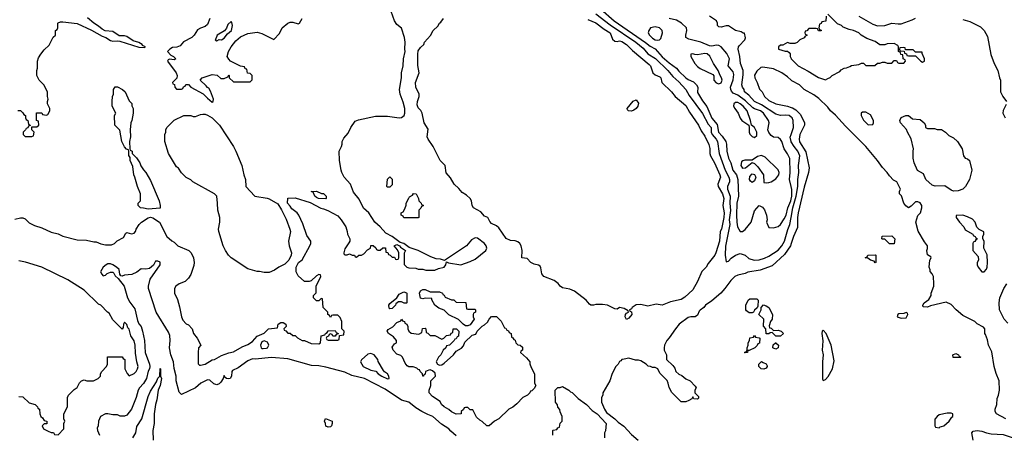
# Model space of a CAD drawing. Header units: inches. Extents: x 1793389 to 1900389, y 320802 to 470796.
# Tile 16 of 256: x 1823484 to 1831800, y 361990 to 365500. Entities that reach past the tile are written whole.
import ezdxf

# ---------------------------------------------------------------- set-up
doc = ezdxf.new("R2010")
doc.units = ezdxf.units.IN
doc.header["$MEASUREMENT"] = 0
doc.layers.add('B8326', color=7, linetype='Continuous')
doc.layers.add('B8336', color=7, linetype='Continuous')

msp = doc.modelspace()

# ---------------------------------------------------------------- linework, layer by layer
at = {"layer": 'B8326', "color": 2}
for points, elevation in [([(1823444.7, 363815.3), (1823490, 363826), (1823510, 363826), (1823530, 363818), (1823564.5, 363784.5), (1823610, 363761), (1823670, 363741), (1823750, 363706.8), (1823810, 363690.8), (1823850, 363671), (1823970, 363641), (1824050, 363638), (1824110, 363624.7), (1824130, 363624.7), (1824170, 363606), (1824210, 363598), (1824260.4, 363599.6), (1824286, 363610), (1824308.4, 363631.6), (1824360.4, 363659.6), (1824382, 363698), (1824390, 363702), (1824430, 363691.3), (1824450, 363698), (1824462, 363710), (1824469, 363730), (1824494, 363770), (1824514, 363790), (1824570, 363827.7), (1824590, 363831), (1824610, 363827.3), (1824664.7, 363790), (1824726, 363670), (1824770, 363631.3), (1824790, 363621), (1824821, 363590), (1824912, 363550), (1824931.3, 363530), (1824951.3, 363490), (1824958, 363450), (1824955.3, 363424.7), (1824930.9, 363349.1), (1824910, 363318), (1824882, 363290), (1824830, 363268.7), (1824802, 363250), (1824791.3, 363230), (1824791.6, 363191.6), (1824816.9, 363136.9), (1824835.3, 363075.3), (1824851, 362990), (1824863.5, 362963.5), (1824890, 362932), (1824910, 362922), (1824942, 362890), (1824952, 362850), (1824982, 362810), (1825014, 362750), (1824994, 362730), (1824992, 362690), (1824992.7, 362592.7), (1825002, 362582), (1825010, 362582), (1825050, 362591.3), (1825110, 362626), (1825130, 362631.3), (1825190, 362662.8), (1825250, 362686.8), (1825290, 362696), (1825362, 362738), (1825410, 362756), (1825450, 362782.8), (1825490, 362826), (1825548.4, 362851.6), (1825586, 362890), (1825662, 362898), (1825666, 362930), (1825690, 362942), (1825710, 362942), (1825732, 362930), (1825734, 362910), (1825714, 362890), (1825718, 362878), (1825732.7, 362872.7), (1825750, 362854), (1825770, 362854), (1825790, 362834), (1825810, 362832), (1825830, 362812), (1825870, 362792), (1825890, 362792), (1825946.4, 362766.4), (1826010, 362762), (1826026, 362770), (1826029.1, 362830.9), (1826062, 362838), (1826066, 362850), (1826082, 362858), (1826090, 362872), (1826150, 362874), (1826158, 362858), (1826174, 362850), (1826174, 362846), (1826158, 362842), (1826150, 362826), (1826130, 362826), (1826122, 362842), (1826110, 362846), (1826098, 362842), (1826092.7, 362827.3), (1826078, 362822), (1826074, 362810), (1826078, 362798), (1826090, 362794), (1826170, 362794), (1826182, 362798), (1826186, 362834), (1826222, 362838), (1826226, 362870), (1826206, 362890), (1826206, 362950), (1826190, 362986), (1826170, 363006), (1826130, 363006), (1826118, 363002), (1826110, 362986), (1826102, 363002), (1826086, 363010), (1826086, 363030), (1826048, 363070), (1826042, 363142), (1826030, 363146), (1826010, 363126), (1825990, 363126), (1825966, 363150), (1825966, 363170), (1825987.3, 363192.7), (1825988, 363250), (1826028, 363330), (1826026, 363346), (1826010, 363348), (1825990, 363338), (1825945.4, 363294.6), (1825928.4, 363288.4), (1825890, 363288), (1825836.4, 363336.4), (1825818, 363370), (1825818, 363410), (1825838, 363450), (1825868.9, 363471.1), (1825934, 363590), (1825942, 363610), (1825942, 363630), (1825910, 363678), (1825875.5, 363775.5), (1825842, 363850), (1825828, 363870), (1825783.1, 363903.1), (1825770, 363926), (1825746, 363950), (1825748.4, 363991.6), (1825810, 363994.8), (1825936.3, 363956.3), (1826028.2, 363908.2), (1826050, 363904), (1826087.9, 363887.9), (1826170, 363842.8), (1826198, 363810), (1826238, 363750), (1826251.3, 363710), (1826252, 363690), (1826271.3, 363650), (1826271.3, 363630), (1826265.4, 363614.6), (1826230, 363566), (1826222, 363530), (1826222, 363522), (1826230, 363514), (1826250, 363514), (1826270, 363522), (1826292.7, 363512.7), (1826311.6, 363511.6), (1826318, 363498), (1826330, 363494), (1826348.4, 363511.6), (1826370, 363512), (1826390, 363522), (1826423.1, 363556.9), (1826446, 363570), (1826450, 363594), (1826470, 363594), (1826492.7, 363572.7), (1826498, 363558), (1826510, 363554), (1826530, 363554), (1826550, 363574), (1826572.7, 363572.7), (1826578, 363538), (1826592.7, 363532.7), (1826598, 363518), (1826612.7, 363512.7), (1826630, 363494), (1826650, 363494), (1826658, 363478), (1826670, 363474), (1826682, 363478), (1826686, 363490), (1826686, 363530), (1826676.4, 363556.4), (1826646, 363590), (1826670, 363602), (1826691.3, 363591.3), (1826699.6, 363579.6), (1826742, 363550), (1826732.7, 363527.3), (1826732.7, 363432.7), (1826754, 363410), (1826770, 363404.7), (1826830, 363402), (1826850, 363392), (1826890, 363392), (1826914.6, 363385.4), (1826990, 363384.7), (1827021.2, 363398.8), (1827068.9, 363411.1), (1827082, 363430), (1827090, 363454), (1827106, 363446), (1827210, 363430.8), (1827290, 363457.3), (1827330, 363478.8), (1827421.2, 363550), (1827429.2, 363570), (1827425.2, 363590), (1827410, 363609), (1827350, 363654), (1827330, 363657.2), (1827299.8, 363640.2), (1827258, 363590), (1827072.7, 363467.3), (1827038, 363478), (1827001.5, 363481.5), (1826956.6, 363496.6), (1826850, 363551.8), (1826774.8, 363574.8), (1826728, 363610), (1826699, 363619), (1826629, 363670), (1826576.9, 363696.9), (1826529.4, 363750), (1826483.7, 363790), (1826433.2, 363870), (1826387.8, 363907.8), (1826350, 363984), (1826303.9, 364043.9), (1826277.2, 364110), (1826224, 364170), (1826204, 364210), (1826199, 364230), (1826184, 364310), (1826182, 364390), (1826202, 364430), (1826208.7, 364450), (1826209, 364470), (1826220.9, 364499.1), (1826258.6, 364541.4), (1826282, 364590), (1826318, 364642), (1826344.7, 364655.3), (1826490, 364684.9), (1826590, 364684.9), (1826690, 364670.7), (1826710, 364674.8), (1826732.7, 364690), (1826737, 364710), (1826736.2, 364750), (1826723.3, 364803.3), (1826697.2, 364870), (1826692.7, 364910), (1826709.3, 365009.3), (1826709.3, 365050), (1826724, 365110), (1826726, 365170), (1826741.2, 365230), (1826737.2, 365250), (1826741.2, 365310), (1826734, 365350), (1826708.9, 365428.9), (1826670, 365458), (1826649.3, 365489.3), (1826608.7, 365610)], 234), ([(1828350.5, 365550), (1828470, 365457.4), (1828688.2, 365310), (1828750, 365259.5), (1828790, 365212.2), (1828853.1, 365173.1), (1828957.1, 365070), (1828999.9, 365019.9), (1829050, 364976.3), (1829110.3, 364910.3), (1829139.3, 364859.3), (1829250, 364707.7), (1829298.9, 364618.9), (1829323.8, 364590), (1829324.9, 364550), (1829331.2, 364531.2), (1829366.4, 364490), (1829376.4, 364470), (1829392.2, 364370), (1829441.7, 364230), (1829474.4, 364170), (1829479.3, 364150), (1829478, 364130), (1829461.3, 364090), (1829462, 364070), (1829483.6, 364010), (1829482.3, 363950), (1829487.7, 363887.7), (1829475.8, 363810), (1829481.5, 363770), (1829446.2, 363586.2), (1829442.8, 363510), (1829450, 363454), (1829470, 363462), (1829492.9, 363487.1), (1829530, 363511), (1829570, 363526), (1829610, 363511), (1829643.4, 363483.4), (1829688.5, 363468.5), (1829730, 363472.7), (1829773.9, 363486.1), (1829810, 363501.6), (1829890, 363554.9), (1829920.5, 363590), (1829943, 363630), (1829971, 363729), (1829989.7, 363770.3), (1830000, 363830.6)], 234), ([(1828390, 365592.7), (1828506, 365490), (1828768.4, 365308.4), (1828810, 365275.3), (1828850, 365253.4), (1828910, 365186.7), (1828970, 365134.4), (1829031.6, 365091.6), (1829050, 365066), (1829110.8, 365010), (1829130, 364994), (1829175.9, 364975.9), (1829201, 364950), (1829210.8, 364930), (1829210, 364884.7), (1829250, 364816), (1829286.5, 364766.5), (1829330, 364667.7), (1829373.8, 364613.8), (1829385.5, 364550), (1829417.1, 364517.1), (1829448.5, 364470), (1829453.7, 364450), (1829456.5, 364390), (1829470.3, 364330.3), (1829490.4, 364290), (1829508.5, 364230), (1829537.6, 364190), (1829550.4, 364150), (1829553.7, 364010), (1829542, 363950), (1829539.5, 363850), (1829540.4, 363790), (1829546, 363750), (1829570, 363711), (1829590, 363710.8), (1829610, 363726.8), (1829660.9, 363790), (1829690, 363884.7), (1829730, 363932), (1829756.9, 363916.9), (1829774.4, 363894.4), (1829790.8, 363849.2), (1829796, 363810), (1829791.3, 363790), (1829810, 363744.7), (1829850, 363741), (1829890, 363754.8), (1829910, 363770.8), (1829941.8, 363818.2), (1829958, 363850), (1829972.8, 363910), (1829996.8, 363970), (1830000, 363984)], 238), ([(1823470, 364734), (1823490, 364734), (1823510, 364714), (1823518, 364698), (1823534, 364690), (1823534, 364670), (1823538, 364658), (1823554, 364650), (1823558, 364618), (1823574, 364610), (1823574, 364606), (1823558, 364602), (1823552.7, 364587.3), (1823538, 364582), (1823534, 364570), (1823514, 364550), (1823514, 364530), (1823530, 364514), (1823587.3, 364512.7), (1823602, 364518), (1823606, 364550), (1823586, 364570), (1823586, 364594), (1823630, 364594), (1823646, 364610), (1823642, 364642), (1823626, 364650), (1823627.3, 364712.7), (1823670, 364714), (1823678, 364698), (1823710, 364694), (1823722, 364698), (1823738, 364730), (1823738, 364750), (1823718, 364790), (1823718, 364810), (1823726, 364830), (1823718, 364850), (1823718, 364890), (1823688, 364950), (1823648, 364990), (1823628.9, 365028.9), (1823628.7, 365070), (1823635.3, 365090), (1823634, 365150), (1823642, 365178), (1823662, 365210), (1823690, 365244.7), (1823734.6, 365285.4), (1823768.4, 365351.6), (1823786, 365370), (1823786, 365410), (1823802, 365418), (1823806, 365430), (1823806, 365470), (1823810, 365474), (1823830, 365482), (1823850, 365482), (1823970, 365467.3), (1824090.4, 365410.4), (1824179.8, 365359.8), (1824212, 365350), (1824250, 365324.7), (1824270, 365318), (1824310, 365321), (1824330, 365317.3), (1824490, 365266.8), (1824535.3, 365264.7), (1824546, 365270), (1824522, 365282), (1824518, 365290), (1824490, 365308.7), (1824442, 365322), (1824390, 365358), (1824370, 365363.7), (1824323.7, 365363.7), (1824270, 365400.9), (1824206.8, 365406.8), (1824180.1, 365420.1), (1824150, 365446), (1824110, 365469.3), (1824055.9, 365515.9)], 238), ([(1825091, 365510), (1825070, 365458), (1825050, 365442), (1825011.1, 365428.9), (1824985.4, 365414.6), (1824958, 365370), (1824938, 365350), (1824866.8, 365313.2), (1824839.8, 365280.2), (1824810.9, 365269.1), (1824775.3, 365264.7), (1824752, 365250), (1824734, 365230), (1824761, 365201), (1824782, 365190), (1824802, 365170), (1824790, 365162), (1824750, 365166), (1824738, 365162), (1824734, 365150), (1824804.7, 365050), (1824814, 365030), (1824812.7, 365007.3), (1824774, 364970), (1824778, 364958), (1824792.7, 364952.7), (1824794, 364930), (1824810, 364914), (1824850, 364914), (1824862, 364918), (1824867.3, 364932.7), (1824882, 364938), (1824887.3, 364952.7), (1824910, 364951.3), (1824931.1, 364931.1), (1825034, 364874), (1825070, 364836), (1825110, 364804.7), (1825118, 364810), (1825122, 364830), (1825096.4, 364896.4), (1825082, 364922), (1825070, 364926), (1825060.4, 364940.4), (1825008, 364990), (1825026, 365010), (1825110, 365038), (1825151.1, 365031.1), (1825183.6, 365003.6), (1825210, 365002), (1825242, 365018), (1825250, 365034), (1825254, 365030), (1825254, 365010), (1825290, 364974), (1825430, 364974), (1825447.3, 364992.7), (1825447.3, 365027.3), (1825430, 365046), (1825407.3, 365047.3), (1825402, 365082), (1825390, 365086), (1825382, 365102), (1825348.4, 365108.4), (1825266, 365150), (1825250, 365166), (1825238, 365190), (1825249, 365230), (1825269.3, 365270), (1825310, 365321), (1825350, 365354), (1825410, 365382.8), (1825490, 365394.8), (1825530, 365384.7), (1825630, 365334), (1825678, 365382), (1825702, 365430), (1825750, 365470.8), (1825770, 365478.8), (1825790, 365478.8), (1825835.3, 365464.7), (1825848.4, 365471.6), (1825869.2, 365510.8)], 238), ([(1828282, 365502), (1828350, 365473), (1828419.5, 365419.5), (1828470.3, 365390.3), (1828490, 365336), (1828510, 365318), (1828530, 365316.3), (1828550, 365320.7), (1828570, 365316.3), (1828610, 365290.4), (1828661.1, 365241.1), (1828801.1, 365121.1), (1828810.8, 365110), (1828831, 365050), (1828850, 365034.8), (1828890, 365018.8), (1828898.8, 365010), (1828907.3, 364970), (1828990, 364891), (1829018.8, 364850), (1829110, 364774), (1829140.3, 364720.3), (1829218, 364610), (1829240.4, 364560.4), (1829270, 364516), (1829304.9, 364444.9), (1829313.4, 364413.4), (1829312, 364370), (1829317.6, 364350), (1829352.7, 364290), (1829397.1, 364190), (1829404, 364170), (1829379.1, 364110), (1829382, 364090), (1829420.3, 364030), (1829431.7, 363990), (1829423.8, 363930), (1829433.4, 363870), (1829431.5, 363830), (1829410.4, 363730), (1829400.7, 363710), (1829395.3, 363630), (1829364.9, 363530), (1829356.4, 363510), (1829298, 363442), (1829282, 363410), (1829246.4, 363373.6), (1829210, 363289), (1829170, 363217.2), (1829102, 363158), (1829070, 363138), (1828981.4, 363118.6), (1828910, 363089.2), (1828858.6, 363098.6), (1828790, 363081.2), (1828730, 363096), (1828690, 363093.2), (1828658, 363070), (1828650, 363058), (1828634, 363050), (1828638, 363038), (1828651.6, 363031.6), (1828654, 363010), (1828630, 362978), (1828610, 362968), (1828598, 362990), (1828602, 363010), (1828610, 363022), (1828626, 363030), (1828622, 363042), (1828590, 363062), (1828550, 363068), (1828530, 363055.3), (1828510, 363057.2), (1828450, 363089), (1828406.4, 363093.6), (1828350, 363095.3), (1828330, 363088), (1828308.4, 363088.4), (1828296.4, 363096.4), (1828268.7, 363130), (1828170, 363208.7), (1828130, 363224), (1828070, 363235.3), (1828050, 363248.7), (1828032, 363272), (1827997.6, 363297.6), (1827910, 363332.3), (1827893, 363353), (1827885.6, 363405.6), (1827879.1, 363419.1), (1827867.2, 363427.2), (1827830, 363436), (1827802, 363450), (1827770, 363482), (1827726, 363490), (1827729, 363551), (1827719.3, 363590), (1827709, 363610), (1827690, 363625.2), (1827670, 363633.2), (1827630, 363635.3), (1827592.9, 363652.9), (1827530, 363742), (1827510, 363759), (1827470, 363778), (1827454.6, 363794.6), (1827438, 363830), (1827410, 363842), (1827377.7, 363877.7), (1827318, 363910), (1827304.5, 363930), (1827300.9, 363970), (1827289.4, 363990), (1827258.7, 364018.7), (1827221.5, 364041.5), (1827194, 364074), (1827154, 364110), (1827123.1, 364163.1), (1827085.6, 364205.6), (1827079, 364270), (1827035.3, 364310), (1826977.2, 364430), (1826934, 364490), (1826925.2, 364510), (1826935.5, 364575.5), (1826901.2, 364630), (1826882.7, 364710), (1826872, 364732), (1826850, 364755.3), (1826841.2, 364781.2), (1826842.9, 364810), (1826856.9, 364850), (1826856.9, 364870), (1826829.6, 364930), (1826827, 364970), (1826857.6, 365050), (1826847.7, 365112.3), (1826846, 365210), (1826850, 365238), (1826870, 365266), (1826898, 365290), (1826902, 365310), (1826954, 365366), (1826975.3, 365410), (1827014.8, 365445.2), (1827029.2, 365470), (1827041.5, 365478.5), (1827064.5, 365510)], 230), ([(1830000, 364092.5), (1829987, 364150), (1829991.8, 364210), (1829988.7, 364328.7), (1829970, 364368), (1829939.3, 364410), (1829920.9, 364470), (1829910, 364489), (1829890, 364504), (1829850, 364508.7), (1829830, 364522), (1829810, 364548.7), (1829802.7, 364570), (1829812.7, 364630), (1829809.3, 364650), (1829767, 364710), (1829741.2, 364730), (1829690, 364748.2), (1829676.9, 364756.9), (1829615.4, 364815.4), (1829550, 364864), (1829510, 364880.7), (1829496.6, 364896.6), (1829489.6, 364910), (1829488.2, 364930), (1829510, 364991.3), (1829516.6, 365036.6), (1829510, 365059.3), (1829467, 365110), (1829478.7, 365170), (1829455.8, 365215.8), (1829409, 365270), (1829390, 365282.7), (1829370, 365285.2), (1829330, 365277.2), (1829310, 365279.3), (1829238, 365310), (1829136.5, 365336.5), (1829110, 365349), (1829109.2, 365370), (1829119, 365410), (1829117.2, 365430), (1829073.2, 365470), (1829030, 365497), (1828969.6, 365509.6)], 238), ([(1830000, 364676.3), (1829984, 364690), (1829950, 364694.7), (1829910, 364689.6), (1829870, 364702.4), (1829750, 364781.1), (1829690, 364808), (1829642.8, 364862.8), (1829607, 364890), (1829602.7, 364910), (1829589.2, 364930), (1829582.7, 364950), (1829595.3, 365035.3), (1829595.6, 365070), (1829572.3, 365130), (1829567.3, 365190), (1829553.2, 365250), (1829554, 365270), (1829560.2, 365279.8), (1829608, 365330), (1829614.6, 365345.4), (1829606, 365386), (1829594, 365386), (1829576.4, 365396.4), (1829530, 365408), (1829470, 365448), (1829450, 365448), (1829410, 365437.2), (1829390, 365439), (1829379, 365450), (1829379, 365470), (1829369.2, 365490), (1829310, 365529)], 234), ([(1830000, 365298), (1829990, 365298), (1829970, 365308), (1829930, 365286), (1829910, 365286), (1829894, 365270), (1829894, 365250), (1829950, 365234), (1829970, 365234), (1829983.6, 365223.6), (1829991, 365211), (1829991, 365190), (1830000, 365172)], 234), ([(1830000, 364988.8), (1829970, 365018), (1829922, 365050), (1829850, 365086), (1829760.2, 365099.8), (1829744.7, 365095.3), (1829710, 365064.7), (1829689.5, 365030.5), (1829693.2, 365010), (1829712.7, 364970), (1829732.7, 364912.7), (1829754, 364890), (1829773.2, 364850), (1829810, 364818), (1829870, 364789.3), (1829970, 364769.5), (1830000, 364758.7)], 230), ([(1830000, 364469.5), (1829999.7, 364470), (1829991.9, 364508.1), (1830000, 364531.3)], 234), ([(1830000, 363609.7), (1829993.6, 363590), (1829942.3, 363517.7), (1829838.4, 363421.6), (1829736.6, 363383.4), (1829632.9, 363367.1), (1829610, 363356), (1829550, 363342), (1829525.2, 363330), (1829490, 363298.8), (1829440.9, 363230), (1829405.2, 363190), (1829330, 363126), (1829275.3, 363090), (1829262, 363070), (1829232.5, 363047.5), (1829222.7, 363037.3), (1829210, 363004.7), (1829190, 362991.3), (1829151.6, 362991.6), (1829130, 362984.7), (1829055.3, 362930), (1829022, 362890), (1828970, 362812), (1828948.7, 362790), (1828928.7, 362750), (1828928, 362730), (1828928.4, 362708.4), (1828946, 362670), (1828946, 362630), (1829000.4, 362580.4), (1829016.4, 362556.4), (1829026, 362530), (1829050, 362506), (1829076.4, 362496.4), (1829110, 362466), (1829146, 362450), (1829190, 362406), (1829198, 362390), (1829186, 362370), (1829186, 362350), (1829216.4, 362316.4), (1829216.4, 362303.6), (1829210, 362294), (1829178, 362298), (1829170, 362314), (1829162, 362298), (1829136.4, 362283.6), (1829110, 362274), (1829070, 362274), (1828991.6, 362351.6), (1828970, 362394), (1828962, 362430), (1828951.6, 362451.6), (1828890, 362514), (1828874, 362550), (1828850, 362562), (1828830, 362562), (1828811.6, 362571.6), (1828792.7, 362572.7), (1828774, 362590), (1828730, 362618), (1828710, 362624.7), (1828685.4, 362625.4), (1828630, 362642), (1828590, 362632), (1828568.4, 362631.6), (1828562, 362618), (1828550, 362614), (1828538, 362590), (1828518, 362570), (1828488.4, 362511.6), (1828468.7, 362450), (1828408, 362350), (1828408, 362330), (1828398, 362310), (1828398, 362270), (1828422, 362210), (1828441.5, 362181.5), (1828510, 362129), (1828540.1, 362100.1), (1828587.5, 362067.5), (1828650, 361997.2), (1828708.7, 361950)], 230), ([(1823478, 362318), (1823510, 362314), (1823563.6, 362263.6), (1823614, 362250), (1823634, 362230), (1823638, 362218), (1823651.6, 362211.6), (1823654, 362170), (1823662, 362150), (1823676.9, 362136.9), (1823690, 362114), (1823714, 362110), (1823712.7, 362087.3), (1823690, 362086), (1823674, 362070), (1823685.4, 362045.4), (1823723.6, 362023.6), (1823750, 362014), (1823770, 362014), (1823778, 361998), (1823810, 361994), (1823856.4, 362043.6), (1823858, 362090), (1823866, 362110), (1823858, 362130), (1823858, 362170), (1823888, 362230), (1823888, 362310), (1823898, 362330), (1823943.1, 362376.9), (1823970, 362394), (1823990, 362434), (1824006, 362450), (1824030, 362458), (1824051.1, 362451.1), (1824108.9, 362451.1), (1824146, 362470), (1824166, 362490), (1824166, 362510), (1824178, 362530), (1824218, 362570), (1824226, 362590), (1824227.3, 362652.7), (1824350, 362654), (1824358, 362638), (1824372, 362630), (1824372, 362550), (1824391.1, 362511.1), (1824410, 362492), (1824450, 362511.3), (1824468.7, 362530), (1824479, 362550), (1824484, 362570), (1824472.7, 362610), (1824463.2, 362683.2), (1824460.9, 362750), (1824450, 362788), (1824422, 362830), (1824410, 362886), (1824399, 362899), (1824390, 362926), (1824370, 362946), (1824362, 362930), (1824359.6, 362900.4), (1824350, 362886), (1824270, 362966), (1824240.4, 363020.4), (1824226, 363030), (1824170, 363088), (1824150, 363098), (1824030, 363215.3), (1823890, 363304), (1823670, 363409), (1823532.1, 363452.1), (1823476, 363464)], 234), ([(1827170, 361984.7), (1827124.9, 362024.9), (1827110, 362044.7), (1827045.4, 362085.4), (1826974, 362150), (1826930, 362164.7), (1826882, 362190), (1826830, 362222.8), (1826771, 362270), (1826710, 362286), (1826570, 362379.3), (1826396, 362470), (1826290, 362495.8), (1826230, 362523.1), (1826070, 362566.4), (1826010, 362578), (1825950, 362578.7), (1825750, 362636.4), (1825610, 362646), (1825472.8, 362632.8), (1825450, 362636.3), (1825410, 362619.1), (1825330, 362560.7), (1825282.7, 362537.3), (1825275.3, 362530), (1825274, 362490), (1825262, 362470), (1825250, 362466.4), (1825232, 362470), (1825218.8, 362478.8), (1825210, 362494), (1825202.7, 362470), (1825182.5, 362437.5), (1825170, 362423.8), (1825150, 362416.4), (1825125.1, 362425.1), (1825090, 362456), (1825070, 362457.3), (1825015.3, 362430), (1824969.4, 362390.6), (1824850, 362334), (1824830, 362354), (1824806, 362450), (1824806, 362490), (1824790, 362554), (1824782, 362610), (1824760.3, 362670), (1824750.5, 362730), (1824755.8, 362790), (1824751.7, 362831.7), (1824739.9, 362859.9), (1824636.3, 363030), (1824571, 363230), (1824571, 363250), (1824586, 363310), (1824670.9, 363429.1), (1824672, 363452), (1824650, 363462), (1824630, 363462), (1824613.6, 363426.4), (1824580.9, 363399.1), (1824550, 363393), (1824510, 363394.8), (1824472.8, 363367.2), (1824432.1, 363347.9), (1824370, 363341.6), (1824350, 363334.8), (1824338, 363338), (1824330.7, 363350.7), (1824324.7, 363390), (1824301, 363410), (1824270, 363430.4), (1824250, 363437.1), (1824230, 363437.1), (1824214, 363430), (1824189.3, 363410), (1824168, 363370), (1824178, 363350), (1824190, 363338), (1824210, 363342), (1824224.5, 363355.5), (1824250, 363369), (1824270, 363369), (1824280.2, 363360.2), (1824290, 363338), (1824315.3, 363315.3), (1824367, 363250), (1824393.6, 363150), (1824413.4, 363113.4), (1824456.9, 363056.9), (1824479.6, 362959.6), (1824491.5, 362931.5), (1824510, 362908.7), (1824521.6, 362870), (1824538.4, 362790), (1824544.2, 362690), (1824579.3, 362590), (1824583.7, 362570), (1824580.9, 362550), (1824569.7, 362530.3), (1824556.3, 362470), (1824530, 362427.3), (1824496, 362390), (1824484.5, 362370), (1824467.3, 362310), (1824429.6, 362210.4), (1824390, 362161), (1824370, 362151), (1824351.3, 362151.3), (1824332.7, 362152.7), (1824310, 362162), (1824270, 362162), (1824230, 362172), (1824210, 362172), (1824168, 362150), (1824148.7, 362110), (1824148, 362070), (1824138, 362050), (1824142, 362030), (1824158, 361990)], 230), ([(1824439.3, 361970), (1824465.2, 362010), (1824474.8, 362065.2), (1824517.2, 362130), (1824570, 362318), (1824590, 362362), (1824639.3, 362440.7), (1824650, 362472), (1824668, 362490), (1824670, 362554), (1824674, 362550), (1824674, 362490), (1824682, 362470), (1824670.8, 362410), (1824654.8, 362370), (1824642.8, 362290), (1824630.7, 362250), (1824620.5, 362170), (1824619.1, 362090), (1824607.7, 362030), (1824610.4, 361949.6)], 226), ([(1827986, 361990), (1827988, 362030), (1827990, 362034), (1828022, 362038), (1828030, 362054), (1828042, 362058), (1828048.4, 362091.6), (1828066, 362110), (1828066, 362150), (1828048.4, 362188.4), (1828047.3, 362207.3), (1828028.4, 362228.4), (1828027.3, 362247.3), (1828008.7, 362270), (1828008, 362370), (1828030, 362394), (1828050, 362394), (1828070, 362402), (1828122, 362370), (1828136, 362356), (1828150.6, 362350.6), (1828199.8, 362299.8), (1828270.6, 362250.6), (1828319.8, 362199.8), (1828362, 362170), (1828438, 362090), (1828431.1, 362028.9), (1828422, 362010), (1828422, 361970)], 230)]:
    msp.add_lwpolyline(points, dxfattribs=dict(at, elevation=elevation))
for points, elevation in [([(1825270, 365486), (1825242, 365458), (1825231, 365429), (1825215.3, 365404.7), (1825152, 365370), (1825142, 365338), (1825134, 365330), (1825150, 365322), (1825168, 365332), (1825190, 365331.3), (1825210, 365342.8), (1825239, 365381), (1825273.2, 365410), (1825282, 365450), (1825276.4, 365476.4)], 242), ([(1828850, 365439.3), (1828812, 365430), (1828798, 365410), (1828791.3, 365390), (1828802.8, 365370), (1828830, 365344), (1828850, 365330.7), (1828870, 365326.8), (1828889.2, 365330.8), (1828898.6, 365341.4), (1828913.2, 365390), (1828909, 365410), (1828888, 365430)], 242), ([(1829270, 365214), (1829210, 365203.7), (1829185.6, 365205.6), (1829170, 365212.7), (1829152, 365208), (1829151.3, 365190), (1829187.3, 365130), (1829210, 365104), (1829230, 365087.3), (1829337.3, 365037.3), (1829346.4, 365026.4), (1829348, 364990), (1829365.9, 364965.8), (1829390, 364957.3), (1829410, 364966), (1829417.2, 364990), (1829412.3, 365010), (1829399.3, 365030), (1829384, 365070), (1829344, 365130), (1829312.3, 365192.3), (1829290.8, 365210.8)], 242), ([(1824570, 363899), (1824530, 363909), (1824506, 363910), (1824486, 363930), (1824486, 363950), (1824506, 363970), (1824506, 364030), (1824478, 364090), (1824458, 364170), (1824448, 364190), (1824440.4, 364260.4), (1824418, 364310), (1824416.4, 364336.4), (1824407.3, 364352.7), (1824406, 364390), (1824402, 364402), (1824387.3, 364407.3), (1824370, 364426), (1824348, 364470), (1824330, 364566), (1824288, 364610), (1824286, 364690), (1824295.3, 364710), (1824266, 364770), (1824266, 364810), (1824268, 364850), (1824278, 364870), (1824278, 364910), (1824290, 364934), (1824311.6, 364931.6), (1824351.6, 364911.6), (1824374, 364890), (1824410, 364814), (1824431.6, 364791.6), (1824432.7, 364772.7), (1824442, 364750), (1824442, 364710), (1824431.1, 364648.9), (1824422, 364630), (1824418, 364570), (1824421, 364510), (1824411.3, 364470), (1824414, 364410), (1824418, 364398), (1824434, 364390), (1824434, 364370), (1824470, 364332), (1824498, 364290), (1824506.4, 364266.4), (1824530.7, 364230.7), (1824550.6, 364210.6), (1824590, 364142), (1824661, 363970), (1824671, 363930), (1824670, 363908)], 234), ([(1828650, 364728.7), (1828626, 364730), (1828618, 364738), (1828615.3, 364750), (1828666.8, 364813.2), (1828690, 364822), (1828710, 364794), (1828706, 364770), (1828690.6, 364749.4), (1828670, 364735.3)], 226), ([(1829550, 364801.6), (1829530, 364800.7), (1829516.3, 364790), (1829513, 364770), (1829523, 364750), (1829551.8, 364711.8), (1829568.8, 364668.8), (1829584, 364650), (1829642, 364610), (1829646, 364590), (1829644, 364550), (1829650, 364532), (1829670, 364514.8), (1829690, 364506), (1829710, 364522), (1829709.2, 364550), (1829690, 364588.7), (1829666, 364610), (1829657.2, 364650), (1829627.6, 364730), (1829595.1, 364770), (1829570, 364789.6)], 242), ([(1825550, 363364), (1825510, 363374), (1825490, 363374), (1825410, 363395.3), (1825270, 363488), (1825248.7, 363510), (1825222, 363550), (1825202, 363590), (1825165.2, 363710), (1825162.7, 363730), (1825174, 363790), (1825174, 363830), (1825157.2, 363890), (1825156, 363950), (1825148, 364010), (1825128.9, 364028.9), (1824946, 364130), (1824928.4, 364148.4), (1824890, 364168), (1824850, 364208), (1824824.7, 364244.7), (1824810, 364258), (1824742, 364370), (1824709, 364470), (1824708.9, 364531.1), (1824718, 364550), (1824718, 364570), (1824728, 364590), (1824790, 364652), (1824870, 364691.3), (1824930, 364691.3), (1824950, 364682), (1824970, 364682), (1825010, 364698), (1825030, 364701), (1825050, 364701), (1825070, 364694.8), (1825111, 364670), (1825170.5, 364610), (1825290.7, 364430), (1825310.7, 364390), (1825361, 364270), (1825378, 364190), (1825391.3, 364150), (1825394, 364090), (1825470.8, 364010.8), (1825573.4, 363993.4), (1825590, 363986), (1825663.6, 363943.6), (1825695.3, 363895.3), (1825734.8, 363814.8), (1825766.8, 363730), (1825770.8, 363710), (1825754.8, 363630), (1825760.7, 363590), (1825781, 363530), (1825778, 363510), (1825758, 363470), (1825723.5, 363436.5), (1825672, 363410), (1825635.3, 363384.7), (1825590, 363364)], 234), ([(1829750, 364354), (1829715.8, 364344.2), (1829670, 364313.2), (1829607.3, 364312.7), (1829590.9, 364309.1), (1829580.7, 364299.3), (1829574.8, 364270), (1829590, 364247.3), (1829614, 364250), (1829670, 364294), (1829690, 364284.9), (1829717.1, 364257.1), (1829766.4, 364190), (1829770, 364124.7), (1829790, 364121), (1829810, 364124.9), (1829830, 364130.7), (1829870, 364154.8), (1829895.1, 364190), (1829898, 364210), (1829890, 364233.2), (1829779.7, 364339.7)], 242), ([(1826590, 364086), (1826586, 364090), (1826590, 364154), (1826610, 364172), (1826630, 364154), (1826631.3, 364130), (1826630, 364106), (1826610, 364086)], 230), ([(1829670, 364124), (1829655.5, 364135.5), (1829647, 364150), (1829650, 364176), (1829670, 364197.1), (1829690, 364193), (1829701.6, 364170), (1829690, 364139.3)], 238), ([(1826070, 363988), (1826009.1, 363989.1), (1825990, 363998), (1825978, 364010), (1825962, 364042), (1825946, 364050), (1825990, 364052), (1826032.7, 364032.7), (1826051.3, 364031.3), (1826074, 364010), (1826074, 363990)], 234), ([(1826730, 363826), (1826722, 363842), (1826706, 363850), (1826706, 363870), (1826722, 363878), (1826736.4, 363903.6), (1826747.3, 363932.7), (1826748, 363950), (1826770, 363994), (1826776.4, 364003.6), (1826802, 364018), (1826810, 364031.3), (1826832, 364030), (1826852, 363990), (1826854, 363970), (1826874, 363950), (1826878, 363938), (1826894, 363930), (1826878, 363922), (1826872.7, 363907.3), (1826854, 363890), (1826854, 363830), (1826850, 363826)], 230), ([(1826950, 363202), (1827030, 363202), (1827054, 363190), (1827058, 363178), (1827070, 363174), (1827078, 363158), (1827130, 363134), (1827150, 363134), (1827170, 363114), (1827252.7, 363112.7), (1827258, 363058), (1827270, 363054), (1827330, 363054), (1827334, 363050), (1827334, 363030), (1827318, 363022), (1827314, 363010), (1827314, 362990), (1827322, 362970), (1827290, 362922), (1827270, 362915.3), (1827250, 362915.3), (1827229, 362929), (1827190, 362968), (1827110, 363008), (1827070, 363048), (1827024.7, 363064.7), (1826990, 363088), (1826966, 363134), (1826966, 363146), (1826910, 363148.7), (1826890, 363142), (1826870, 363148), (1826862, 363190), (1826868, 363210), (1826890, 363222), (1826910, 363222)], 230), ([(1826750, 363106), (1826732.7, 363107.3), (1826710, 363118), (1826683.6, 363116.4), (1826661, 363099), (1826658, 363090), (1826630, 363062), (1826610, 363058), (1826604, 363064), (1826602, 363090), (1826610, 363102), (1826668.4, 363151.6), (1826690, 363182), (1826730, 363202), (1826750, 363194), (1826754, 363190), (1826754, 363110)], 230), ([(1829670, 363024), (1829645.2, 363025.2), (1829622, 363042), (1829618, 363050), (1829618, 363090), (1829638, 363130), (1829650, 363142), (1829710, 363142), (1829722, 363130), (1829719.6, 363080.4), (1829712.7, 363067.3), (1829690, 363046), (1829682, 363030)], 226), ([(1829850, 362874), (1829890, 362878), (1829914, 362870), (1829934, 362850), (1829910, 362828), (1829870, 362828), (1829838, 362858), (1829823.6, 362856.4), (1829810, 362846), (1829787.3, 362847.3), (1829786, 362890), (1829767.3, 362912.7), (1829768, 362970), (1829728, 363010), (1829746, 363050), (1829746, 363070), (1829767.3, 363092.7), (1829790, 363084.7), (1829811.3, 363070), (1829842, 363010), (1829838, 362970), (1829824.7, 362950), (1829814, 362914), (1829818, 362898), (1829830, 362894)], 226), ([(1827450, 362068.7), (1827429.1, 362069.1), (1827390, 362108), (1827370, 362118), (1827343.1, 362143.1), (1827310, 362206), (1827290, 362206), (1827270, 362226), (1827250, 362226), (1827238, 362222), (1827232.7, 362207.3), (1827214, 362190), (1827214, 362170), (1827170, 362168), (1827130, 362188), (1827108.9, 362208.9), (1827069.1, 362229.1), (1827048, 362250), (1827034.6, 362274.6), (1826970, 362318), (1826942, 362350), (1826942, 362370), (1826955.3, 362410), (1826958, 362450), (1826995.3, 362490), (1826993.6, 362513.6), (1826970, 362535.3), (1826950, 362542), (1826939.6, 362540.4), (1826912, 362528), (1826910, 362506), (1826898, 362502), (1826894, 362490), (1826888.4, 362488.4), (1826886, 362510), (1826866, 362530), (1826862, 362542), (1826850, 362546), (1826838, 362558), (1826807.3, 362567.3), (1826770, 362568), (1826756.4, 362576.4), (1826740.2, 362600.2), (1826718, 362650), (1826703.1, 362663.1), (1826670, 362675.3), (1826639, 362710), (1826630, 362734), (1826650, 362762), (1826666, 362770), (1826666, 362790), (1826640.4, 362820.4), (1826598, 362850), (1826588, 362870), (1826596.4, 362883.6), (1826634.6, 362905.4), (1826670, 362942), (1826702, 362958), (1826710, 362970.8), (1826718, 362958), (1826734, 362950), (1826738, 362938), (1826754, 362930), (1826762, 362910), (1826762, 362890), (1826772, 362870), (1826790, 362852), (1826854.6, 362845.4), (1826882, 362858), (1826887.3, 362892.7), (1826910, 362894), (1826914, 362890), (1826918, 362858), (1826930, 362854), (1826950, 362834), (1826990, 362832), (1827050, 362802), (1827066, 362810), (1827090, 362834), (1827122, 362838), (1827127.3, 362852.7), (1827142, 362858), (1827146, 362890), (1827174, 362890), (1827192, 362870), (1827191.6, 362828.4), (1827178, 362822), (1827170, 362806), (1827158, 362802), (1827154, 362790), (1827114, 362750), (1827090, 362746), (1827082, 362730), (1827062, 362710), (1827042, 362670), (1827022, 362650), (1827002, 362610), (1827012, 362590), (1827030, 362581), (1827050, 362584.7), (1827070, 362598), (1827148.7, 362670), (1827170, 362702), (1827214.6, 362725.4), (1827233.6, 362746.4), (1827243.1, 362776.9), (1827304.7, 362835.3), (1827336.4, 362843.6), (1827348.7, 362870), (1827390, 362912), (1827410, 362922), (1827435.3, 362944.7), (1827450, 362972), (1827470, 362992), (1827510, 362994), (1827550, 362954), (1827578, 362898), (1827590, 362894), (1827598, 362878), (1827612.7, 362872.7), (1827618, 362858), (1827634, 362850), (1827638, 362818), (1827650, 362814), (1827658, 362798), (1827670, 362794), (1827674, 362770), (1827690, 362754), (1827711.3, 362751.3), (1827730, 362734), (1827731.6, 362708.4), (1827718, 362702), (1827714, 362690), (1827763.6, 362643.6), (1827792, 362610), (1827792.7, 362592.7), (1827803.6, 362563.6), (1827832, 362510), (1827832, 362430), (1827842, 362410), (1827830, 362386), (1827810, 362366), (1827798, 362362), (1827794, 362350), (1827774, 362330), (1827734, 362310), (1827683.6, 362256.4), (1827650, 362228), (1827614, 362210), (1827531.3, 362128.7), (1827494, 362110)], 230), ([(1829610, 362686), (1829606, 362690), (1829622, 362698), (1829627.3, 362712.7), (1829628, 362730), (1829638, 362750), (1829638, 362770), (1829648, 362790), (1829650, 362814), (1829682, 362818), (1829690, 362834), (1829698, 362818), (1829730, 362814), (1829734, 362810), (1829732.7, 362767.3), (1829718, 362762), (1829712.7, 362747.3), (1829691.6, 362728.4), (1829646, 362706), (1829634, 362706), (1829630, 362688)], 226), ([(1825550, 362789), (1825530, 362779), (1825517.3, 362750), (1825522.8, 362730), (1825530, 362722.8), (1825542, 362722), (1825570, 362727.3), (1825578, 362730), (1825588.7, 362750), (1825576, 362776)], 234), ([(1829870, 362718), (1829850, 362726), (1829846, 362730), (1829847.3, 362752.7), (1829868.4, 362771.6), (1829871.6, 362771.6), (1829892, 362752), (1829890, 362728)], 226), ([(1826450, 362682), (1826423.6, 362676.4), (1826370, 362626), (1826362, 362610), (1826384.7, 362570), (1826450, 362541), (1826491, 362531), (1826512, 362510), (1826542, 362490), (1826590, 362466), (1826606, 362470), (1826602, 362490), (1826590, 362508), (1826565.2, 362525.2), (1826556.5, 362536.5), (1826513.2, 362613.2), (1826508.7, 362630), (1826478, 362670)], 234), ([(1829770, 362548.7), (1829746, 362550), (1829726, 362570), (1829726, 362590), (1829750, 362614), (1829763.6, 362603.6), (1829790, 362594), (1829796.9, 362576.9), (1829798, 362570), (1829790, 362558)], 226), ([(1826090, 362058), (1826070, 362066), (1826068, 362090), (1826058, 362110), (1826068.4, 362131.6), (1826122, 362110), (1826124.7, 362090), (1826118, 362070), (1826110, 362062)], 226)]:
    msp.add_lwpolyline(points, close=True, dxfattribs=dict(at, elevation=elevation))
at = {"layer": 'B8336', "color": 2}
for points, elevation in [([(1830000, 365172), (1830001, 365170), (1830058, 365110), (1830144.5, 365064.5), (1830230, 365011), (1830290, 364992), (1830310, 365002), (1830328.4, 365011.6), (1830346, 365030), (1830410, 365062), (1830423.1, 365076.9), (1830448.4, 365091.6), (1830467.3, 365092.7), (1830496.4, 365103.6), (1830510, 365114), (1830570, 365122), (1830592.7, 365132.7), (1830610, 365134), (1830630, 365114), (1830707.3, 365112.7), (1830728.4, 365131.6), (1830747.3, 365132.7), (1830770, 365142), (1830790, 365142), (1830810, 365134), (1830850, 365134), (1830870, 365154), (1830890, 365154), (1830898, 365138), (1830910, 365134), (1830950, 365134), (1830966, 365150), (1830962, 365162), (1830946, 365170), (1830942, 365202), (1830927.3, 365207.3), (1830922, 365222), (1830906, 365230), (1830906, 365270), (1830902, 365282), (1830870, 365298), (1830810, 365295.3), (1830790, 365288), (1830748.4, 365288.4), (1830710, 365315.3), (1830640.2, 365340.2), (1830590, 365368), (1830570, 365388), (1830526, 365410), (1830490, 365418), (1830438, 365438), (1830426, 365450), (1830390, 365466), (1830310, 365546)], 234), ([(1830294, 365530), (1830292.7, 365487.3), (1830258, 365482), (1830252.7, 365467.3), (1830238, 365462), (1830234, 365430), (1830238, 365418), (1830252.7, 365412.7), (1830252.7, 365407.3), (1830230, 365406), (1830222, 365422), (1830210, 365426), (1830150, 365426), (1830132.7, 365407.3), (1830118, 365402), (1830114, 365390), (1830118, 365378), (1830132.7, 365372.7), (1830132.7, 365367.3), (1830118, 365362), (1830110, 365346), (1830074, 365330), (1830050, 365306), (1830030, 365298), (1830000, 365298)], 234), ([(1830570, 365529.3), (1830690, 365462.9), (1830730, 365449.5), (1830790, 365452), (1830850, 365472), (1830904.4, 365464.4), (1830930, 365466.3), (1831022.2, 365497.8), (1831050, 365513.6)], 230), ([(1831450, 365502), (1831510, 365485.2), (1831600.1, 365440.1), (1831629, 365410), (1831658.6, 365358.6), (1831686.8, 365206.8), (1831714, 365130), (1831744, 365070), (1831759, 365010), (1831768.7, 364990), (1831769, 364890), (1831788.7, 364850), (1831818, 364810)], 230), ([(1831814, 362130), (1831734, 362170), (1831722, 362190), (1831722, 362210), (1831738, 362250), (1831739.6, 362300.4), (1831752, 362330), (1831758, 362370), (1831756, 362450), (1831730.7, 362510.7), (1831714.8, 362570), (1831693.7, 362693.7), (1831666.8, 362750), (1831656.9, 362796.9), (1831642, 362842), (1831634, 362850), (1831634, 362890), (1831623.6, 362903.6), (1831570, 362932), (1831550, 362952), (1831450, 363001), (1831392, 363050), (1831350, 363094), (1831310, 363114), (1831175.3, 363084.7), (1831150, 363072), (1831114, 363074), (1831112, 363090), (1831122, 363110), (1831163.6, 363136.4), (1831182, 363170), (1831182, 363190), (1831204.7, 363250), (1831204.7, 363270), (1831202, 363330), (1831190, 363354), (1831172.7, 363372.7), (1831172.7, 363387.3), (1831164.7, 363410), (1831171.6, 363468.4), (1831182, 363490), (1831178, 363498), (1831150, 363514), (1831144.7, 363550), (1831151.1, 363568.9), (1831151.3, 363590), (1831125.2, 363625.2), (1831073.7, 363713.7), (1831051.3, 363790), (1831070, 363846), (1831090.9, 363869.1), (1831104.7, 363910), (1831102, 363930), (1831090, 363954), (1831070, 363962), (1831050, 363962), (1831014.6, 363925.4), (1830990, 363912), (1830967.1, 363927.1), (1830951, 363950), (1830931.6, 364011.6), (1830914, 364030), (1830914, 364050), (1830922, 364070), (1830892, 364130), (1830864.7, 364144.7), (1830830, 364182), (1830810.7, 364210.7), (1830770.7, 364250.7), (1830730, 364311.3), (1830631, 364430), (1830459.8, 364599.8), (1830374.4, 364694.4), (1830330.9, 364730.9), (1830310, 364762), (1830233.7, 364833.7), (1830190, 364866), (1830110.7, 364910.7), (1830070, 364950.8), (1830004.5, 364984.5), (1830000, 364988.8)], 230), ([(1830000, 364758.7), (1830010, 364755.1), (1830038.9, 364738.9), (1830078.3, 364698.3), (1830113.2, 364630), (1830112.7, 364610), (1830073.3, 364530), (1830066, 364490), (1830070, 364469.2), (1830124.9, 364384.9), (1830152.3, 364250), (1830147, 364210), (1830110, 364084.7), (1830059.7, 363870), (1830053.3, 363830), (1830053.6, 363746.4), (1830019.6, 363670), (1830000, 363609.7)], 230), ([(1831816.4, 364783.6), (1831790, 364734), (1831788.7, 364710), (1831808, 364670)], 230), ([(1830000, 364531.3), (1830020.5, 364590), (1830018, 364650), (1830007.3, 364670), (1830000, 364676.3)], 234), ([(1830000, 363830.6), (1830013.5, 363910), (1830043.1, 364010), (1830057.3, 364090), (1830057.4, 364150), (1830064.7, 364210), (1830063, 364270), (1830073.5, 364350), (1830057.4, 364390), (1830024.7, 364430), (1830000, 364469.5)], 234), ([(1830000, 363984), (1830006, 364010), (1830006, 364066), (1830000, 364092.5)], 238), ([(1831830, 362938), (1831798, 362970), (1831759, 363050), (1831755.3, 363110), (1831762, 363150), (1831795.3, 363230), (1831822, 363270)], 230), ([(1831536, 361950), (1831526, 362010), (1831536.4, 362023.6), (1831570, 362030.6), (1831610, 362025.5), (1831650, 362010.6), (1831690, 362002), (1831790, 361998), (1831874, 361970)], 226)]:
    msp.add_lwpolyline(points, dxfattribs=dict(at, elevation=elevation))
for points, elevation in [([(1830950, 365266), (1830918, 365262), (1830914, 365250), (1830918, 365238), (1830954, 365234), (1830958, 365218), (1830972.7, 365212.7), (1830978, 365198), (1830990, 365194), (1831050, 365194), (1831094, 365150), (1831110, 365142), (1831126, 365150), (1831126, 365170), (1831106, 365214), (1831106, 365226), (1831050, 365226), (1831030, 365246), (1830966, 365246), (1830962, 365262)], 234), ([(1830630, 364719), (1830601, 364719), (1830592, 364710), (1830591.3, 364690), (1830610, 364652), (1830650, 364612), (1830690, 364614), (1830695.3, 364630), (1830694, 364650), (1830670, 364695.3)], 234), ([(1831150, 364582), (1831210, 364582), (1831232.7, 364572.7), (1831270, 364571.3), (1831302, 364550), (1831330, 364522), (1831370, 364502), (1831404.7, 364470), (1831442.8, 364410), (1831456, 364350), (1831470, 364331.3), (1831490, 364324.7), (1831504.7, 364310), (1831524.7, 364230), (1831504.7, 364150), (1831472, 364090), (1831450, 364068.7), (1831410, 364054), (1831370, 364053.2), (1831350, 364059), (1831297.2, 364097.2), (1831214.6, 364094.6), (1831190, 364102), (1831138, 364150), (1831117.2, 364197.2), (1831065.6, 364225.6), (1831039, 364290), (1831029.3, 364329.3), (1831029, 364390), (1831034, 364410), (1831014.6, 364494.6), (1830982, 364550), (1830973.6, 364573.6), (1830922, 364630), (1830918, 364650), (1830930, 364674), (1830968.4, 364691.6), (1830990, 364692), (1831023.6, 364663.6), (1831090, 364658), (1831122, 364630), (1831134, 364610), (1831134, 364590)], 230), ([(1831450, 363848.7), (1831394, 363846), (1831392, 363830), (1831421, 363790), (1831458, 363750), (1831470, 363724.7), (1831534, 363690), (1831538, 363678), (1831554, 363670), (1831558, 363658), (1831574, 363650), (1831558, 363642), (1831550, 363626), (1831538, 363622), (1831534, 363610), (1831534, 363550), (1831579.6, 363499.6), (1831582, 363470), (1831571.3, 363450), (1831571.3, 363430), (1831578, 363410), (1831610, 363371.3), (1831630, 363371.3), (1831650, 363392), (1831656, 363410), (1831659, 363450), (1831654.6, 363514.6), (1831628, 363570), (1831628.4, 363628.4), (1831618, 363650), (1831618, 363670), (1831628, 363690), (1831627.3, 363707.3), (1831588.7, 363728.7), (1831568.9, 363748.9), (1831554, 363790), (1831530, 363814), (1831490, 363835.3)], 234), ([(1830830, 363606), (1830790, 363646), (1830770, 363646), (1830766, 363650), (1830767.3, 363672.7), (1830850, 363674), (1830874, 363650), (1830870, 363608)], 226), ([(1830710, 363448), (1830702, 363462), (1830670, 363468), (1830647.3, 363487.3), (1830626, 363490), (1830642, 363498), (1830648.4, 363511.6), (1830710, 363514), (1830714, 363510), (1830714, 363450)], 226), ([(1830970, 363026), (1830950, 363018), (1830910, 363015.3), (1830902, 363010), (1830894, 362990), (1830930, 362978), (1830970, 362982), (1830986, 363010), (1830982, 363022)], 230), ([(1830270, 362878), (1830262, 362870), (1830258, 362850), (1830267.1, 362787.1), (1830262.8, 362710), (1830270.7, 362670), (1830264, 362610), (1830264.7, 362464.7), (1830270, 362454), (1830290, 362462), (1830313.2, 362486.8), (1830348.7, 362550), (1830362, 362618), (1830339, 362750), (1830295.3, 362850)], 230), ([(1831430, 362646), (1831368.4, 362648.4), (1831366, 362670), (1831390, 362682), (1831414, 362670), (1831418, 362658), (1831434, 362650)], 226), ([(1831350, 362178), (1831316.4, 362176.4), (1831250, 362162), (1831232, 362150), (1831212.7, 362127.3), (1831214, 362070), (1831218, 362058), (1831250, 362054), (1831258, 362062), (1831270, 362064.7), (1831290, 362071.3), (1831335.3, 362110), (1831356.4, 362143.6), (1831366, 362150), (1831366, 362170)], 230)]:
    msp.add_lwpolyline(points, close=True, dxfattribs=dict(at, elevation=elevation))

doc.saveas('drawing.dxf')
